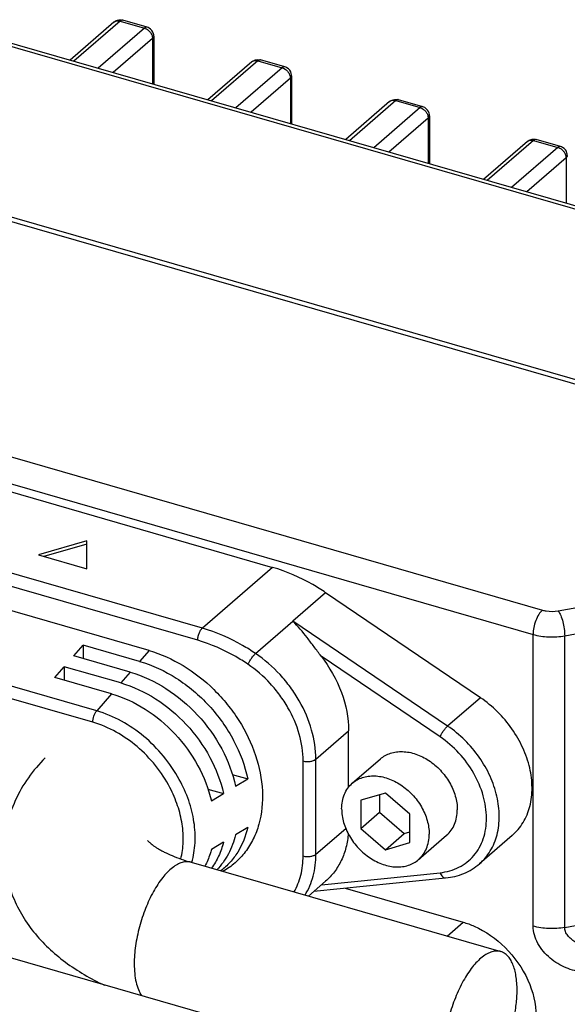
# Model space of a CAD drawing. Header units: millimetres. Extents: x 2650 to 3264, y 1607 to 2049.
# Tile 19 of 25: x 2903 to 2917, y 1673 to 1698. Entities that reach past the tile are written whole.
import ezdxf

# ---------------------------------------------------------------- set-up
doc = ezdxf.new("R2010")
doc.units = ezdxf.units.MM

msp = doc.modelspace()

# ---------------------------------------------------------------- linework, layer by layer
at = {"color": 7, "linetype": 'Continuous'}
for p, q in [((2905.163, 1698.321), (2904.02, 1697.331)), ((2905.323, 1698.348), (2904.117, 1697.303)), ((2905.323, 1698.348), (2905.956, 1698.165)), ((2906.024, 1698.188), (2905.39, 1698.371)), ((2905.956, 1698.165), (2904.75, 1697.12)), ((2901.7, 1697.916), (2927.454, 1690.481)), ((2901.836, 1697.962), (2927.589, 1690.527)), ((2906.167, 1697.893), (2905.144, 1697.007)), ((2906.167, 1697.893), (2906.167, 1696.711)), ((2906.2, 1697.954), (2906.2, 1696.702)), ((2908.752, 1697.285), (2907.609, 1696.295)), ((2908.911, 1697.312), (2907.705, 1696.267)), ((2908.911, 1697.312), (2909.545, 1697.129)), ((2909.612, 1697.152), (2908.979, 1697.335)), ((2909.545, 1697.129), (2908.339, 1696.084)), ((2909.756, 1696.857), (2908.733, 1695.971)), ((2909.756, 1696.857), (2909.756, 1695.675)), ((2909.788, 1696.918), (2909.788, 1695.666)), ((2912.34, 1696.249), (2911.198, 1695.259)), ((2912.5, 1696.276), (2911.294, 1695.231)), ((2912.5, 1696.276), (2913.133, 1696.093)), ((2913.201, 1696.116), (2912.568, 1696.299)), ((2913.133, 1696.093), (2911.927, 1695.049)), ((2913.344, 1695.821), (2912.321, 1694.935)), ((2913.344, 1695.821), (2913.344, 1694.639)), ((2913.377, 1695.882), (2913.377, 1694.63)), ((2915.929, 1695.213), (2914.786, 1694.223)), ((2916.089, 1695.24), (2914.883, 1694.195)), ((2916.089, 1695.24), (2916.722, 1695.057)), ((2916.79, 1695.08), (2916.156, 1695.263)), ((2895.852, 1695.044), (2925.405, 1686.513)), ((2925.502, 1686.598), (2895.949, 1695.129)), ((2916.722, 1695.057), (2915.516, 1694.013)), ((2916.933, 1694.785), (2915.91, 1693.899)), ((2916.933, 1694.785), (2916.933, 1693.604)), ((2894.311, 1689.353), (2916.318, 1683)), ((2894.067, 1688.72), (2916.074, 1682.367)), ((2900.849, 1686.551), (2909.293, 1684.114)), ((2907.465, 1682.531), (2899.021, 1684.968)), ((2907.343, 1682.214), (2898.899, 1684.651)), ((2904.461, 1684.805), (2903.195, 1684.439)), ((2904.461, 1684.72), (2903.341, 1684.397)), ((2904.461, 1684.073), (2904.461, 1684.805)), ((2903.195, 1684.439), (2904.461, 1684.073)), ((2909.293, 1684.114), (2907.465, 1682.531)), ((2906.076, 1681.946), (2900.166, 1683.652)), ((2910.674, 1683.455), (2909.821, 1682.716)), ((2914.704, 1680.718), (2910.674, 1683.455)), ((2916.73, 1682.983), (2919.446, 1683.482)), ((2916.898, 1682.332), (2919.615, 1682.831)), ((2908.847, 1681.871), (2909.822, 1682.715)), ((2913.851, 1679.979), (2909.821, 1682.716)), ((2916.074, 1674.768), (2916.074, 1682.367)), ((2916.898, 1674.732), (2916.898, 1682.332)), ((2904.715, 1680.375), (2898.805, 1682.081)), ((2904.115, 1681.809), (2904.358, 1682.09)), ((2904.358, 1682.09), (2904.358, 1681.738)), ((2905.832, 1681.665), (2904.358, 1682.09)), ((2905.589, 1681.383), (2904.115, 1681.809)), ((2906.076, 1681.946), (2905.832, 1681.665)), ((2913.653, 1679.699), (2910.555, 1681.803)), ((2904.614, 1680.079), (2898.703, 1681.785)), ((2903.627, 1681.246), (2903.871, 1681.527)), ((2903.871, 1681.527), (2903.871, 1681.176)), ((2905.345, 1681.102), (2903.871, 1681.527)), ((2905.589, 1681.383), (2905.345, 1681.102)), ((2905.101, 1680.82), (2903.627, 1681.246)), ((2905.101, 1680.82), (2904.715, 1680.375)), ((2914.704, 1680.718), (2913.851, 1679.979)), ((2910.42, 1679.116), (2911.273, 1679.855)), ((2911.273, 1678.385), (2911.273, 1679.855)), ((2910.087, 1676.595), (2910.087, 1679.071)), ((2910.42, 1676.64), (2910.42, 1679.116)), ((2911.369, 1678.491), (2912.1, 1679.124)), ((2908.241, 1678.718), (2908.647, 1678.601)), ((2908.331, 1678.41), (2908.647, 1678.601)), ((2907.605, 1678.339), (2908.015, 1678.22)), ((2907.699, 1678.03), (2908.015, 1678.22)), ((2912.231, 1678.235), (2911.591, 1678.05)), ((2912.87, 1677.68), (2912.231, 1678.235)), ((2911.591, 1678.05), (2911.591, 1677.311)), ((2912.078, 1678.191), (2912.078, 1677.733)), ((2911.591, 1677.311), (2912.078, 1677.733)), ((2912.078, 1677.733), (2912.718, 1677.179)), ((2912.87, 1676.942), (2912.87, 1677.68)), ((2908.647, 1677.334), (2908.331, 1677.144)), ((2910.42, 1676.64), (2911.199, 1677.314)), ((2911.591, 1677.311), (2912.231, 1676.757)), ((2912.718, 1677.179), (2912.87, 1677.223)), ((2908.015, 1676.954), (2907.699, 1676.763)), ((2912.231, 1676.757), (2912.718, 1677.179)), ((2912.231, 1676.757), (2912.87, 1676.942)), ((2913.092, 1676.501), (2913.823, 1677.134)), ((2915.532, 1677.131), (2914.679, 1676.392)), ((2907.169, 1676.432), (2915.234, 1674.104)), ((2910.567, 1675.846), (2913.653, 1676.16)), ((2910.225, 1675.55), (2910.67, 1675.936)), ((2910.368, 1675.674), (2913.799, 1676.023)), ((2911.185, 1675.757), (2914.253, 1674.871)), ((2916.898, 1674.732), (2919.615, 1675.232)), ((2899.815, 1674.714), (2914.591, 1670.449)), ((2913.834, 1674.508), (2914.253, 1674.871))]:
    msp.add_line(p, q, dxfattribs=at)
for centre, radius, start, end in [((2905.254, 1698.216), 0.138, 118.8484, 130.8674), ((2905.955, 1697.952), 0.246, 60.0215, 73.846), ((2905.956, 1697.954), 0.244, 14.8735, 59.9293), ((2905.954, 1697.953), 0.246, 0.0265, 14.7849), ((2908.842, 1697.18), 0.138, 118.8484, 130.8674), ((2909.544, 1696.916), 0.246, 60.0215, 73.846), ((2909.545, 1696.918), 0.244, 14.8735, 59.9293), ((2909.542, 1696.918), 0.246, 0.0265, 14.7849), ((2912.431, 1696.144), 0.138, 118.8484, 130.8674), ((2913.133, 1695.88), 0.246, 60.0215, 73.846), ((2913.133, 1695.882), 0.244, 14.8735, 59.9293), ((2913.131, 1695.882), 0.246, 0.0265, 14.7849), ((2916.019, 1695.108), 0.138, 118.8484, 130.8674), ((2916.721, 1694.844), 0.246, 60.0215, 73.846), ((2916.722, 1694.846), 0.244, 14.8735, 59.9293), ((2916.72, 1694.846), 0.246, 0.0265, 14.7849)]:
    msp.add_arc(centre, radius, start, end, dxfattribs=at)
for points in [[(2905.163, 1698.321), (2905.19, 1698.344), (2905.222, 1698.361), (2905.255, 1698.371)], [(2905.187, 1698.337), (2905.204, 1698.347), (2905.223, 1698.352), (2905.242, 1698.355)], [(2905.255, 1698.371), (2905.299, 1698.383), (2905.347, 1698.383), (2905.391, 1698.37)], [(2906.037, 1698.125), (2906.063, 1698.107), (2906.086, 1698.085), (2906.105, 1698.06)], [(2906.161, 1697.945), (2906.165, 1697.928), (2906.167, 1697.91), (2906.167, 1697.893)], [(2908.752, 1697.285), (2908.778, 1697.308), (2908.81, 1697.325), (2908.844, 1697.335)], [(2908.776, 1697.301), (2908.792, 1697.311), (2908.811, 1697.316), (2908.831, 1697.319)], [(2908.844, 1697.335), (2908.887, 1697.347), (2908.936, 1697.347), (2908.979, 1697.335)], [(2909.625, 1697.089), (2909.651, 1697.071), (2909.675, 1697.049), (2909.694, 1697.024)], [(2909.749, 1696.91), (2909.753, 1696.892), (2909.756, 1696.874), (2909.756, 1696.857)], [(2912.34, 1696.249), (2912.367, 1696.272), (2912.399, 1696.289), (2912.432, 1696.299)], [(2912.364, 1696.265), (2912.381, 1696.275), (2912.4, 1696.281), (2912.419, 1696.283)], [(2912.432, 1696.299), (2912.476, 1696.311), (2912.525, 1696.311), (2912.568, 1696.299)], [(2913.214, 1696.053), (2913.24, 1696.035), (2913.263, 1696.013), (2913.283, 1695.988)], [(2913.338, 1695.874), (2913.342, 1695.856), (2913.344, 1695.839), (2913.344, 1695.821)], [(2915.929, 1695.213), (2915.955, 1695.236), (2915.987, 1695.253), (2916.021, 1695.263)], [(2915.953, 1695.229), (2915.97, 1695.239), (2915.989, 1695.245), (2916.008, 1695.247)], [(2916.021, 1695.263), (2916.064, 1695.275), (2916.113, 1695.275), (2916.157, 1695.263)], [(2916.803, 1695.018), (2916.828, 1694.999), (2916.852, 1694.977), (2916.871, 1694.952)], [(2916.927, 1694.838), (2916.931, 1694.82), (2916.933, 1694.803), (2916.933, 1694.785)]]:
    msp.add_open_spline(points, degree=3, dxfattribs=at)
for points, knots in [([(2905.242, 1698.355), (2905.248, 1698.356), (2905.276, 1698.357), (2905.303, 1698.353), (2905.323, 1698.348)], [0, 0, 0, 0, 0.240644, 1, 1, 1, 1]), ([(2905.39, 1698.371), (2905.385, 1698.372), (2905.36, 1698.375), (2905.337, 1698.36), (2905.323, 1698.348)], [0, 0, 0, 0, 0.213871, 1, 1, 1, 1]), ([(2906.024, 1698.188), (2906.019, 1698.189), (2905.994, 1698.192), (2905.971, 1698.177), (2905.956, 1698.165)], [0, 0, 0, 0, 0.213872, 1, 1, 1, 1]), ([(2905.956, 1698.165), (2905.963, 1698.163), (2905.991, 1698.153), (2906.018, 1698.138), (2906.037, 1698.125)], [0, 0, 0, 0, 0.241454, 1, 1, 1, 1]), ([(2906.105, 1698.06), (2906.112, 1698.051), (2906.136, 1698.016), (2906.154, 1697.976), (2906.161, 1697.945)], [0, 0, 0, 0, 0.256892, 1, 1, 1, 1]), ([(2906.2, 1697.954), (2906.2, 1697.948), (2906.197, 1697.925), (2906.181, 1697.905), (2906.167, 1697.893)], [0, 0, 0, 0, 0.227797, 1, 1, 1, 1]), ([(2908.831, 1697.319), (2908.837, 1697.32), (2908.864, 1697.321), (2908.892, 1697.317), (2908.911, 1697.312)], [0, 0, 0, 0, 0.240644, 1, 1, 1, 1]), ([(2908.979, 1697.335), (2908.974, 1697.336), (2908.949, 1697.339), (2908.926, 1697.324), (2908.911, 1697.312)], [0, 0, 0, 0, 0.213871, 1, 1, 1, 1]), ([(2909.612, 1697.152), (2909.607, 1697.153), (2909.582, 1697.156), (2909.559, 1697.141), (2909.545, 1697.129)], [0, 0, 0, 0, 0.213872, 1, 1, 1, 1]), ([(2909.545, 1697.129), (2909.552, 1697.127), (2909.58, 1697.117), (2909.607, 1697.103), (2909.625, 1697.089)], [0, 0, 0, 0, 0.241454, 1, 1, 1, 1]), ([(2909.694, 1697.024), (2909.701, 1697.015), (2909.725, 1696.98), (2909.742, 1696.94), (2909.749, 1696.91)], [0, 0, 0, 0, 0.256892, 1, 1, 1, 1]), ([(2909.788, 1696.918), (2909.788, 1696.912), (2909.785, 1696.889), (2909.769, 1696.869), (2909.756, 1696.857)], [0, 0, 0, 0, 0.227797, 1, 1, 1, 1]), ([(2912.419, 1696.283), (2912.426, 1696.284), (2912.453, 1696.286), (2912.48, 1696.281), (2912.5, 1696.276)], [0, 0, 0, 0, 0.240644, 1, 1, 1, 1]), ([(2912.568, 1696.299), (2912.563, 1696.3), (2912.538, 1696.303), (2912.514, 1696.288), (2912.5, 1696.276)], [0, 0, 0, 0, 0.213871, 1, 1, 1, 1]), ([(2913.201, 1696.116), (2913.196, 1696.117), (2913.171, 1696.12), (2913.148, 1696.105), (2913.133, 1696.093)], [0, 0, 0, 0, 0.213872, 1, 1, 1, 1]), ([(2913.133, 1696.093), (2913.14, 1696.091), (2913.169, 1696.081), (2913.195, 1696.067), (2913.214, 1696.053)], [0, 0, 0, 0, 0.241454, 1, 1, 1, 1]), ([(2913.283, 1695.988), (2913.289, 1695.979), (2913.314, 1695.944), (2913.331, 1695.904), (2913.338, 1695.874)], [0, 0, 0, 0, 0.256892, 1, 1, 1, 1]), ([(2913.377, 1695.882), (2913.377, 1695.876), (2913.374, 1695.853), (2913.358, 1695.833), (2913.344, 1695.821)], [0, 0, 0, 0, 0.227797, 1, 1, 1, 1]), ([(2916.008, 1695.247), (2916.014, 1695.248), (2916.041, 1695.25), (2916.069, 1695.245), (2916.089, 1695.24)], [0, 0, 0, 0, 0.240644, 1, 1, 1, 1]), ([(2916.156, 1695.263), (2916.151, 1695.264), (2916.126, 1695.267), (2916.103, 1695.252), (2916.089, 1695.24)], [0, 0, 0, 0, 0.213871, 1, 1, 1, 1]), ([(2916.789, 1695.08), (2916.784, 1695.081), (2916.76, 1695.084), (2916.736, 1695.07), (2916.722, 1695.057)], [0, 0, 0, 0, 0.213872, 1, 1, 1, 1]), ([(2916.722, 1695.057), (2916.729, 1695.055), (2916.757, 1695.045), (2916.784, 1695.031), (2916.803, 1695.018)], [0, 0, 0, 0, 0.241454, 1, 1, 1, 1]), ([(2916.871, 1694.952), (2916.878, 1694.943), (2916.902, 1694.908), (2916.92, 1694.868), (2916.927, 1694.838)], [0, 0, 0, 0, 0.256892, 1, 1, 1, 1]), ([(2916.966, 1694.846), (2916.966, 1694.84), (2916.962, 1694.817), (2916.947, 1694.797), (2916.933, 1694.785)], [0, 0, 0, 0, 0.227797, 1, 1, 1, 1]), ([(2910.674, 1683.455), (2910.565, 1683.529), (2910.132, 1683.801), (2909.658, 1684.008), (2909.293, 1684.114)], [0, 0, 0, 0, 0.257487, 1, 1, 1, 1]), ([(2916.318, 1683), (2916.281, 1682.968), (2916.214, 1682.881), (2916.14, 1682.726), (2916.089, 1682.55), (2916.074, 1682.427), (2916.074, 1682.367)], [0, 0, 0, 0, 0.211144, 0.468387, 0.74253, 1, 1, 1, 1]), ([(2916.318, 1683), (2916.35, 1682.991), (2916.485, 1682.962), (2916.627, 1682.964), (2916.73, 1682.983)], [0, 0, 0, 0, 0.240944, 1, 1, 1, 1]), ([(2916.73, 1682.983), (2916.757, 1682.946), (2916.803, 1682.852), (2916.872, 1682.637), (2916.898, 1682.455), (2916.898, 1682.332)], [0, 0, 0, 0, 0.200112, 0.456991, 1, 1, 1, 1]), ([(2910.555, 1681.803), (2910.493, 1681.883), (2910.375, 1682.044), (2910.141, 1682.357), (2909.955, 1682.58), (2909.822, 1682.715)], [0, 0, 0, 0, 0.259265, 0.513779, 1, 1, 1, 1]), ([(2907.343, 1682.214), (2907.343, 1682.244), (2907.35, 1682.305), (2907.375, 1682.393), (2907.413, 1682.471), (2907.446, 1682.515), (2907.465, 1682.531)], [0, 0, 0, 0, 0.25747, 0.531613, 0.788856, 1, 1, 1, 1]), ([(2908.847, 1681.871), (2908.738, 1681.945), (2908.305, 1682.217), (2907.83, 1682.425), (2907.465, 1682.531)], [0, 0, 0, 0, 0.257491, 1, 1, 1, 1]), ([(2916.074, 1682.367), (2916.205, 1682.329), (2916.482, 1682.289), (2916.761, 1682.306), (2916.898, 1682.332)], [0, 0, 0, 0, 0.49294, 1, 1, 1, 1]), ([(2908.649, 1681.591), (2908.546, 1681.661), (2908.137, 1681.918), (2907.688, 1682.114), (2907.343, 1682.214)], [0, 0, 0, 0, 0.257493, 1, 1, 1, 1]), ([(2906.076, 1681.946), (2906.386, 1681.857), (2906.998, 1681.58), (2907.66, 1681.059), (2908.12, 1680.551), (2908.518, 1679.996), (2908.88, 1679.248), (2909.071, 1678.316), (2909.002, 1677.563), (2908.804, 1677.037), (2908.594, 1676.695), (2908.325, 1676.407), (2908.111, 1676.255), (2907.998, 1676.191)], [0, 0, 0, 0, 0.130242, 0.267411, 0.337179, 0.406731, 0.542245, 0.669605, 0.786589, 0.841698, 0.895093, 0.947556, 1, 1, 1, 1]), ([(2908.649, 1681.591), (2908.663, 1681.615), (2908.694, 1681.666), (2908.733, 1681.73), (2908.77, 1681.779), (2908.799, 1681.813), (2908.824, 1681.844), (2908.839, 1681.863), (2908.848, 1681.871)], [0, 0, 0, 0, 0.243168, 0.518272, 0.654897, 0.784228, 0.900465, 1, 1, 1, 1]), ([(2910.42, 1679.116), (2910.42, 1679.372), (2910.337, 1679.904), (2910.069, 1680.526), (2909.764, 1680.995), (2909.404, 1681.432), (2909.08, 1681.713), (2908.847, 1681.871)], [0, 0, 0, 0, 0.233987, 0.484054, 0.613044, 0.742938, 1, 1, 1, 1]), ([(2910.555, 1681.803), (2910.777, 1681.515), (2911.13, 1680.896), (2911.273, 1680.192), (2911.273, 1679.855)], [0, 0, 0, 0, 0.518582, 1, 1, 1, 1]), ([(2905.832, 1681.665), (2906.169, 1681.568), (2906.83, 1681.256), (2907.67, 1680.542), (2908.313, 1679.64), (2908.573, 1678.949), (2908.647, 1678.601)], [0, 0, 0, 0, 0.242043, 0.497303, 0.754026, 1, 1, 1, 1]), ([(2910.087, 1679.071), (2910.087, 1679.306), (2910.011, 1679.792), (2909.766, 1680.361), (2909.487, 1680.789), (2909.158, 1681.189), (2908.862, 1681.446), (2908.649, 1681.591)], [0, 0, 0, 0, 0.233985, 0.484052, 0.613041, 0.742936, 1, 1, 1, 1]), ([(2905.589, 1681.383), (2905.916, 1681.289), (2906.558, 1680.987), (2907.375, 1680.294), (2908.002, 1679.419), (2908.258, 1678.749), (2908.331, 1678.41)], [0, 0, 0, 0, 0.241958, 0.497119, 0.753842, 1, 1, 1, 1]), ([(2905.345, 1681.102), (2905.662, 1681.01), (2906.286, 1680.717), (2907.08, 1680.047), (2907.691, 1679.199), (2907.942, 1678.548), (2908.015, 1678.22)], [0, 0, 0, 0, 0.24187, 0.496927, 0.753649, 1, 1, 1, 1]), ([(2905.101, 1680.82), (2905.409, 1680.732), (2906.014, 1680.448), (2906.785, 1679.799), (2907.38, 1678.978), (2907.626, 1678.348), (2907.699, 1678.03)], [0, 0, 0, 0, 0.241777, 0.496726, 0.753447, 1, 1, 1, 1]), ([(2915.532, 1677.131), (2915.643, 1677.227), (2915.838, 1677.46), (2916.013, 1677.893), (2916.068, 1678.383), (2916.002, 1678.903), (2915.821, 1679.425), (2915.441, 1680.085), (2915.022, 1680.503), (2914.704, 1680.718)], [0, 0, 0, 0, 0.104897, 0.2141, 0.330559, 0.455252, 0.587299, 0.72443, 1, 1, 1, 1]), ([(2904.614, 1680.079), (2904.614, 1680.133), (2904.63, 1680.216), (2904.672, 1680.313), (2904.7, 1680.357), (2904.715, 1680.375)], [0, 0, 0, 0, 0.515645, 0.774443, 1, 1, 1, 1]), ([(2906.865, 1678.588), (2906.748, 1678.801), (2906.471, 1679.208), (2905.8, 1679.885), (2905.161, 1680.246), (2904.715, 1680.375)], [0, 0, 0, 0, 0.255824, 0.512548, 1, 1, 1, 1]), ([(2906.62, 1678.376), (2906.515, 1678.579), (2906.26, 1678.966), (2905.635, 1679.612), (2905.034, 1679.957), (2904.614, 1680.079)], [0, 0, 0, 0, 0.255371, 0.512212, 1, 1, 1, 1]), ([(2913.653, 1679.699), (2913.664, 1679.725), (2913.692, 1679.778), (2913.741, 1679.854), (2913.794, 1679.922), (2913.832, 1679.963), (2913.851, 1679.979)], [0, 0, 0, 0, 0.243909, 0.517917, 0.78255, 1, 1, 1, 1]), ([(2914.679, 1676.392), (2914.79, 1676.488), (2914.985, 1676.721), (2915.16, 1677.154), (2915.215, 1677.644), (2915.149, 1678.164), (2914.968, 1678.686), (2914.588, 1679.346), (2914.169, 1679.764), (2913.851, 1679.979)], [0, 0, 0, 0, 0.104897, 0.2141, 0.330559, 0.455252, 0.587299, 0.72443, 1, 1, 1, 1]), ([(2913.653, 1676.16), (2913.739, 1676.169), (2913.908, 1676.2), (2914.146, 1676.293), (2914.358, 1676.427), (2914.538, 1676.6), (2914.681, 1676.808), (2914.823, 1677.13), (2914.89, 1677.598), (2914.798, 1678.186), (2914.548, 1678.766), (2914.163, 1679.29), (2913.832, 1679.578), (2913.653, 1679.699)], [0, 0, 0, 0, 0.056955, 0.112066, 0.166052, 0.219823, 0.274295, 0.330298, 0.448781, 0.577809, 0.715707, 0.858238, 1, 1, 1, 1]), ([(2912.1, 1679.124), (2912.138, 1679.157), (2912.221, 1679.215), (2912.362, 1679.277), (2912.517, 1679.312), (2912.682, 1679.319), (2912.853, 1679.3), (2913.088, 1679.236), (2913.374, 1679.092), (2913.672, 1678.837), (2913.871, 1678.571), (2913.989, 1678.338), (2914.073, 1678.104), (2914.102, 1677.92), (2914.102, 1677.8)], [0, 0, 0, 0, 0.051959, 0.104819, 0.159357, 0.216137, 0.275467, 0.337399, 0.467904, 0.604498, 0.742058, 0.809615, 0.875465, 1, 1, 1, 1]), ([(2903.373, 1679.15), (2903.213, 1678.99), (2902.918, 1678.644), (2902.574, 1678.053), (2902.354, 1677.402), (2902.303, 1676.945), (2902.303, 1676.717)], [0, 0, 0, 0, 0.249022, 0.498172, 0.74852, 1, 1, 1, 1]), ([(2910.087, 1679.071), (2910.146, 1679.054), (2910.241, 1679.049), (2910.353, 1679.075), (2910.402, 1679.1), (2910.42, 1679.116)], [0, 0, 0, 0, 0.536653, 0.790987, 1, 1, 1, 1]), ([(2907.189, 1676.428), (2907.237, 1676.592), (2907.294, 1676.944), (2907.263, 1677.492), (2907.122, 1678.052), (2906.961, 1678.412), (2906.865, 1678.588)], [0, 0, 0, 0, 0.229514, 0.473418, 0.731151, 1, 1, 1, 1]), ([(2911.091, 1677.825), (2911.091, 1677.891), (2911.102, 1678.02), (2911.155, 1678.203), (2911.243, 1678.363), (2911.324, 1678.452), (2911.369, 1678.491)], [0, 0, 0, 0, 0.266309, 0.519541, 0.762584, 1, 1, 1, 1]), ([(2911.369, 1678.491), (2911.407, 1678.523), (2911.49, 1678.582), (2911.631, 1678.644), (2911.786, 1678.679), (2911.951, 1678.686), (2912.122, 1678.666), (2912.356, 1678.603), (2912.642, 1678.458), (2912.941, 1678.204), (2913.14, 1677.938), (2913.257, 1677.704), (2913.341, 1677.471), (2913.37, 1677.287), (2913.37, 1677.167)], [0, 0, 0, 0, 0.051959, 0.104819, 0.159357, 0.216137, 0.275467, 0.337399, 0.467904, 0.604498, 0.742058, 0.809615, 0.875465, 1, 1, 1, 1]), ([(2906.904, 1676.52), (2906.941, 1676.663), (2906.982, 1676.966), (2906.951, 1677.436), (2906.832, 1677.915), (2906.699, 1678.225), (2906.62, 1678.376)], [0, 0, 0, 0, 0.230864, 0.475171, 0.732325, 1, 1, 1, 1]), ([(2911.091, 1677.825), (2911.091, 1677.705), (2911.12, 1677.521), (2911.204, 1677.287), (2911.321, 1677.054), (2911.52, 1676.788), (2911.819, 1676.533), (2912.105, 1676.388), (2912.339, 1676.325), (2912.51, 1676.305), (2912.675, 1676.313), (2912.83, 1676.348), (2912.971, 1676.41), (2913.054, 1676.468), (2913.092, 1676.501)], [0, 0, 0, 0, 0.124535, 0.190385, 0.257942, 0.395502, 0.532096, 0.662601, 0.724533, 0.783863, 0.840643, 0.895181, 0.948041, 1, 1, 1, 1]), ([(2913.823, 1677.134), (2913.868, 1677.173), (2913.949, 1677.262), (2914.037, 1677.422), (2914.09, 1677.605), (2914.102, 1677.734), (2914.102, 1677.8)], [0, 0, 0, 0, 0.237416, 0.480459, 0.733691, 1, 1, 1, 1]), ([(2908.647, 1677.334), (2908.593, 1677.111), (2908.463, 1676.788), (2908.193, 1676.425), (2908.031, 1676.273), (2907.945, 1676.205)], [0, 0, 0, 0, 0.509704, 0.75603, 1, 1, 1, 1]), ([(2911.265, 1677.186), (2911.255, 1677.062), (2911.216, 1676.82), (2911.094, 1676.479), (2910.913, 1676.179), (2910.756, 1676.01), (2910.67, 1675.936)], [0, 0, 0, 0, 0.263675, 0.516198, 0.760336, 1, 1, 1, 1]), ([(2906.036, 1677.002), (2906.035, 1677.003), (2906.043, 1676.992), (2906.048, 1676.988), (2906.069, 1676.964), (2906.096, 1676.94), (2906.134, 1676.908), (2906.182, 1676.871), (2906.241, 1676.831), (2906.31, 1676.788), (2906.388, 1676.742), (2906.51, 1676.678), (2906.683, 1676.599), (2906.915, 1676.51), (2907.082, 1676.458), (2907.169, 1676.432)], [0, 0, 0, 0, 0.002705, 0.014299, 0.035049, 0.064847, 0.103607, 0.151029, 0.206673, 0.270116, 0.340864, 0.418407, 0.591912, 0.786912, 1, 1, 1, 1]), ([(2908.015, 1676.954), (2907.984, 1676.83), (2907.901, 1676.593), (2907.776, 1676.375), (2907.704, 1676.275)], [0, 0, 0, 0, 0.50826, 1, 1, 1, 1]), ([(2908.331, 1677.144), (2908.288, 1676.972), (2908.165, 1676.642), (2907.96, 1676.355), (2907.842, 1676.232)], [0, 0, 0, 0, 0.509985, 1, 1, 1, 1]), ([(2913.092, 1676.501), (2913.137, 1676.539), (2913.218, 1676.628), (2913.306, 1676.789), (2913.359, 1676.972), (2913.37, 1677.101), (2913.37, 1677.167)], [0, 0, 0, 0, 0.237416, 0.480459, 0.733691, 1, 1, 1, 1]), ([(2902.303, 1676.717), (2902.303, 1676.526), (2902.338, 1676.144), (2902.493, 1675.593), (2902.739, 1675.078), (2903.171, 1674.452), (2903.884, 1673.788), (2904.559, 1673.396), (2904.915, 1673.228)], [0, 0, 0, 0, 0.124391, 0.248369, 0.371768, 0.494831, 0.74255, 1, 1, 1, 1]), ([(2907.699, 1676.763), (2907.689, 1676.725), (2907.645, 1676.575), (2907.584, 1676.429), (2907.529, 1676.326)], [0, 0, 0, 0, 0.254513, 1, 1, 1, 1]), ([(2907.169, 1676.432), (2907.133, 1676.443), (2907.055, 1676.452), (2906.933, 1676.431), (2906.807, 1676.376), (2906.627, 1676.253), (2906.408, 1676.02), (2906.176, 1675.659), (2905.974, 1675.226), (2905.817, 1674.75), (2905.717, 1674.264), (2905.691, 1673.939), (2905.691, 1673.783)], [0, 0, 0, 0, 0.034092, 0.070689, 0.111688, 0.158183, 0.268688, 0.400779, 0.548463, 0.703573, 0.857032, 1, 1, 1, 1]), ([(2909.85, 1675.656), (2909.929, 1675.792), (2910.051, 1676.1), (2910.087, 1676.427), (2910.087, 1676.595)], [0, 0, 0, 0, 0.484353, 1, 1, 1, 1]), ([(2910.087, 1676.595), (2910.146, 1676.578), (2910.241, 1676.573), (2910.353, 1676.599), (2910.402, 1676.624), (2910.42, 1676.64)], [0, 0, 0, 0, 0.536653, 0.790987, 1, 1, 1, 1]), ([(2910.137, 1675.573), (2910.231, 1675.726), (2910.377, 1676.075), (2910.42, 1676.448), (2910.42, 1676.64)], [0, 0, 0, 0, 0.483817, 1, 1, 1, 1]), ([(2913.653, 1676.16), (2913.66, 1676.139), (2913.677, 1676.102), (2913.712, 1676.056), (2913.753, 1676.027), (2913.785, 1676.021), (2913.799, 1676.023)], [0, 0, 0, 0, 0.304489, 0.572332, 0.800121, 1, 1, 1, 1]), ([(2913.799, 1676.023), (2913.962, 1676.039), (2914.28, 1676.116), (2914.559, 1676.288), (2914.679, 1676.392)], [0, 0, 0, 0, 0.50685, 1, 1, 1, 1]), ([(2914.253, 1674.871), (2914.352, 1674.843), (2914.755, 1674.695), (2915.114, 1674.44), (2915.345, 1674.211)], [0, 0, 0, 0, 0.240114, 1, 1, 1, 1]), ([(2916.898, 1674.732), (2916.761, 1674.707), (2916.482, 1674.69), (2916.205, 1674.73), (2916.074, 1674.768)], [0, 0, 0, 0, 0.50706, 1, 1, 1, 1]), ([(2917.371, 1673.549), (2917.299, 1673.57), (2917.15, 1673.604), (2916.852, 1673.703), (2916.498, 1673.915), (2916.18, 1674.291), (2916.074, 1674.612), (2916.074, 1674.768)], [0, 0, 0, 0, 0.118574, 0.239403, 0.493322, 0.755487, 1, 1, 1, 1]), ([(2917.615, 1674.182), (2917.535, 1674.19), (2917.375, 1674.231), (2917.195, 1674.33), (2917.064, 1674.43), (2916.978, 1674.517), (2916.914, 1674.618), (2916.898, 1674.695), (2916.898, 1674.732)], [0, 0, 0, 0, 0.250871, 0.505431, 0.634052, 0.761351, 0.884475, 1, 1, 1, 1]), ([(2915.234, 1674.104), (2915.199, 1674.115), (2915.12, 1674.124), (2914.998, 1674.102), (2914.873, 1674.047), (2914.693, 1673.925), (2914.474, 1673.691), (2914.241, 1673.331), (2914.039, 1672.898), (2913.883, 1672.422), (2913.783, 1671.936), (2913.757, 1671.611), (2913.757, 1671.454)], [0, 0, 0, 0, 0.034092, 0.070689, 0.111688, 0.158183, 0.268688, 0.400779, 0.548463, 0.703573, 0.857032, 1, 1, 1, 1]), ([(2915.345, 1674.211), (2915.591, 1673.967), (2915.985, 1673.412), (2916.153, 1672.744), (2916.153, 1672.423)], [0, 0, 0, 0, 0.518764, 1, 1, 1, 1]), ([(2915.658, 1673.101), (2915.658, 1673.226), (2915.643, 1673.457), (2915.575, 1673.727), (2915.49, 1673.897), (2915.417, 1673.994), (2915.332, 1674.065), (2915.267, 1674.095), (2915.234, 1674.104)], [0, 0, 0, 0, 0.32621, 0.598955, 0.714797, 0.818165, 0.911801, 1, 1, 1, 1]), ([(2905.691, 1673.783), (2905.691, 1673.698), (2905.698, 1673.538), (2905.733, 1673.313), (2905.79, 1673.12), (2905.847, 1673.008), (2905.88, 1672.961)], [0, 0, 0, 0, 0.295827, 0.562518, 0.797147, 1, 1, 1, 1]), ([(2914.552, 1670.518), (2914.626, 1670.562), (2914.776, 1670.682), (2914.975, 1670.917), (2915.163, 1671.213), (2915.331, 1671.558), (2915.47, 1671.935), (2915.575, 1672.328), (2915.641, 1672.718), (2915.658, 1672.976), (2915.658, 1673.101)], [0, 0, 0, 0, 0.089354, 0.195921, 0.317738, 0.451106, 0.591297, 0.733049, 0.870977, 1, 1, 1, 1])]:
    msp.add_open_spline(points, degree=3, knots=knots, dxfattribs=at)

doc.saveas('drawing.dxf')
